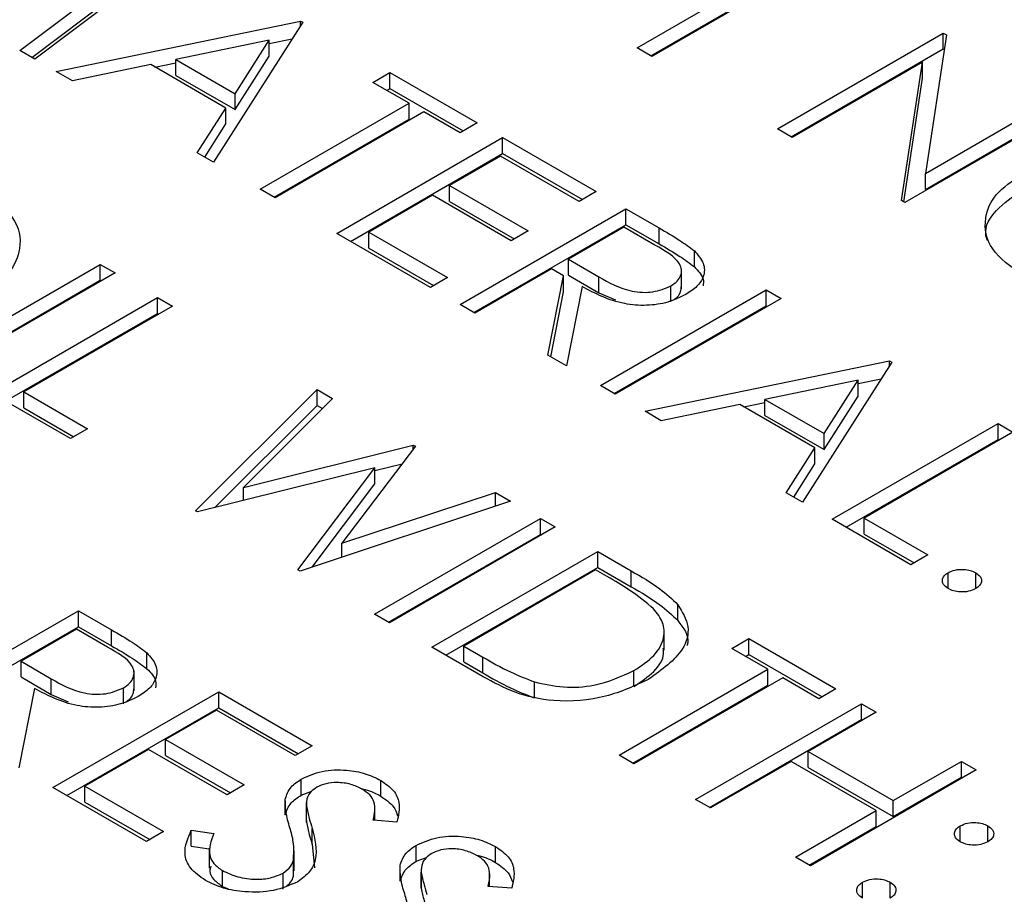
# Model space of a CAD drawing. Header units: inches. Extents: x 1802 to 2468, y -253 to -72.
# Tile 84 of 256: x 1860.805 to 1861.309, y -184.063 to -183.615. Entities that reach past the tile are written whole.
import ezdxf

# ---------------------------------------------------------------- set-up
doc = ezdxf.new("R2010")
doc.units = ezdxf.units.IN
doc.header["$LTSCALE"] = 0.5
doc.header["$MEASUREMENT"] = 0
doc.layers.add('SID-M-S', color=105, linetype='Continuous')

msp = doc.modelspace()

# ---------------------------------------------------------------- linework, layer by layer
at = {"layer": 'SID-M-S'}
for p, q in [((1860.88666, -183.57973), (1860.81308, -183.63522)), ((1861.12121, -183.62941), (1861.19736, -183.58545)), ((1860.80543, -183.63081), (1860.85836, -183.59087)), ((1861.12828, -183.63349), (1861.19736, -183.59362)), ((1861.20498, -183.58985), (1861.12883, -183.63381)), ((1860.81156, -183.63435), (1860.85836, -183.59903)), ((1860.82396, -183.6415), (1860.94906, -183.61575)), ((1860.95015, -183.61638), (1860.90446, -183.68797)), ((1860.94906, -183.61575), (1860.95015, -183.61638)), ((1860.94906, -183.61809), (1860.94906, -183.61575)), ((1860.93298, -183.62723), (1860.94477, -183.6248)), ((1861.19301, -183.67086), (1861.27786, -183.62188)), ((1861.27946, -183.6228), (1861.26874, -183.69371)), ((1861.27786, -183.62188), (1861.27946, -183.6228)), ((1861.27786, -183.63004), (1861.27786, -183.62188)), ((1860.93298, -183.62557), (1860.8852, -183.63541)), ((1860.91552, -183.65291), (1860.93298, -183.62557)), ((1860.93298, -183.63373), (1860.93298, -183.62557)), ((1861.12883, -183.63381), (1861.12121, -183.62941)), ((1860.81308, -183.63522), (1860.80543, -183.63081)), ((1860.91552, -183.66108), (1860.93298, -183.63373)), ((1861.20008, -183.67494), (1861.27786, -183.63004)), ((1861.27786, -183.63004), (1861.27833, -183.63031)), ((1860.87237, -183.63805), (1860.83227, -183.6463)), ((1860.91083, -183.66025), (1860.87237, -183.63805)), ((1860.87448, -183.63927), (1860.8852, -183.63706)), ((1860.8852, -183.64357), (1860.8852, -183.63541)), ((1860.8852, -183.63541), (1860.91552, -183.65291)), ((1861.26726, -183.63679), (1861.20063, -183.67526)), ((1861.25655, -183.70754), (1861.26726, -183.63679)), ((1861.26726, -183.64496), (1861.26726, -183.63679)), ((1860.83227, -183.6463), (1860.82396, -183.6415)), ((1860.8852, -183.64357), (1860.91552, -183.66108)), ((1860.98605, -183.64715), (1860.99475, -183.64213)), ((1860.99475, -183.64213), (1861.03935, -183.66788)), ((1860.99475, -183.65029), (1860.99475, -183.64213)), ((1861.25768, -183.7082), (1861.26726, -183.64496)), ((1861.00454, -183.65783), (1860.98605, -183.64715)), ((1860.91552, -183.66108), (1860.91552, -183.65291)), ((1860.99312, -183.65124), (1860.99475, -183.65029)), ((1860.99475, -183.65029), (1861.03228, -183.67196)), ((1861.26874, -183.69371), (1861.33552, -183.65516)), ((1860.92839, -183.70179), (1861.00454, -183.65783)), ((1861.00454, -183.66599), (1861.00454, -183.65783)), ((1861.34313, -183.65956), (1861.25828, -183.70854)), ((1860.89618, -183.6832), (1860.91083, -183.66025)), ((1860.91083, -183.66842), (1860.91083, -183.66025)), ((1861.01215, -183.66223), (1860.936, -183.70619)), ((1861.03065, -183.6729), (1861.01215, -183.66223)), ((1861.26874, -183.70188), (1861.33552, -183.66333)), ((1860.89999, -183.68539), (1860.91083, -183.66842)), ((1860.93546, -183.70587), (1861.00454, -183.66599)), ((1861.03935, -183.66788), (1861.03065, -183.6729)), ((1861.20063, -183.67526), (1861.19301, -183.67086)), ((1860.96755, -183.7244), (1861.05241, -183.67541)), ((1861.05241, -183.67541), (1861.10027, -183.70305)), ((1861.05241, -183.68358), (1861.05241, -183.67541)), ((1860.90446, -183.68797), (1860.89618, -183.6832)), ((1860.97462, -183.72848), (1861.05241, -183.68358)), ((1861.05132, -183.68483), (1861.02521, -183.69991)), ((1861.09157, -183.70807), (1861.05132, -183.68483)), ((1861.05241, -183.68358), (1861.0932, -183.70713)), ((1861.26874, -183.70188), (1861.26874, -183.69371)), ((1861.02521, -183.69991), (1861.06546, -183.72314)), ((1861.02521, -183.70807), (1861.02521, -183.69991)), ((1860.936, -183.70619), (1860.92839, -183.70179)), ((1861.01651, -183.70493), (1860.98387, -183.72377)), ((1861.05676, -183.72817), (1861.01651, -183.70493)), ((1861.10027, -183.70305), (1861.09157, -183.70807)), ((1861.02521, -183.70807), (1861.05839, -183.72722)), ((1861.25828, -183.70854), (1861.25655, -183.70754)), ((1861.03065, -183.76082), (1861.1155, -183.71184)), ((1861.1155, -183.71184), (1861.13248, -183.72164)), ((1861.1155, -183.72), (1861.1155, -183.71184)), ((1861.03772, -183.76491), (1861.1155, -183.72)), ((1861.1155, -183.72), (1861.13248, -183.72981)), ((1861.01542, -183.75203), (1860.96755, -183.7244)), ((1860.98387, -183.72377), (1861.02412, -183.74701)), ((1860.98387, -183.73194), (1860.98387, -183.72377)), ((1861.06546, -183.72314), (1861.05676, -183.72817)), ((1861.11441, -183.72126), (1861.08613, -183.73759)), ((1861.13032, -183.73044), (1861.11441, -183.72126)), ((1861.13248, -183.72981), (1861.13248, -183.72164)), ((1860.98387, -183.73194), (1861.01705, -183.75109)), ((1861.15055, -183.74157), (1861.15055, -183.73341)), ((1860.76168, -183.78924), (1860.84653, -183.74026)), ((1860.84653, -183.74026), (1860.85414, -183.74465)), ((1860.84653, -183.74842), (1860.84653, -183.74026)), ((1861.08613, -183.73759), (1861.10155, -183.74662)), ((1861.08613, -183.74575), (1861.08613, -183.73759)), ((1860.85414, -183.74465), (1860.76929, -183.79364)), ((1861.07743, -183.74261), (1861.03826, -183.76522)), ((1861.08361, -183.74618), (1861.07743, -183.74261)), ((1861.08613, -183.74575), (1861.10155, -183.75479)), ((1861.14392, -183.75282), (1861.14392, -183.74261)), ((1860.76875, -183.79332), (1860.84653, -183.74842)), ((1860.84653, -183.74842), (1860.84707, -183.74873)), ((1861.02412, -183.74701), (1861.01542, -183.75203)), ((1861.07562, -183.78679), (1861.08361, -183.74618)), ((1861.08361, -183.75435), (1861.08361, -183.74618)), ((1861.10155, -183.75479), (1861.10155, -183.74662)), ((1861.07707, -183.78762), (1861.08361, -183.75435)), ((1861.09303, -183.75162), (1861.08504, -183.79222)), ((1861.10155, -183.75479), (1861.11021, -183.75849)), ((1861.10245, -183.80227), (1861.1873, -183.75329)), ((1861.13852, -183.75947), (1861.13852, -183.7513)), ((1861.1873, -183.75329), (1861.19491, -183.75768)), ((1861.1873, -183.76145), (1861.1873, -183.75329)), ((1860.79105, -183.8062), (1860.8759, -183.75721)), ((1860.8759, -183.75721), (1860.88352, -183.76161)), ((1860.8759, -183.76538), (1860.8759, -183.75721)), ((1861.03826, -183.76522), (1861.03065, -183.76082)), ((1861.19491, -183.75768), (1861.11006, -183.80667)), ((1860.79812, -183.81028), (1860.8759, -183.76538)), ((1860.88352, -183.76161), (1860.80737, -183.80557)), ((1860.8759, -183.76538), (1860.87644, -183.76569)), ((1861.10952, -183.80635), (1861.1873, -183.76145)), ((1861.1873, -183.76145), (1861.18784, -183.76177)), ((1861.08504, -183.79222), (1861.07562, -183.78679)), ((1861.12529, -183.81546), (1861.2504, -183.78971)), ((1861.25148, -183.79034), (1861.20579, -183.86193)), ((1861.2504, -183.78971), (1861.25148, -183.79034)), ((1861.2504, -183.79204), (1861.2504, -183.78971)), ((1861.23432, -183.79952), (1861.18653, -183.80937)), ((1861.21686, -183.82687), (1861.23432, -183.79952)), ((1861.23432, -183.80119), (1861.24611, -183.79876)), ((1861.23432, -183.80769), (1861.23432, -183.79952)), ((1860.8313, -183.82943), (1860.79105, -183.8062)), ((1860.80737, -183.80557), (1860.84, -183.82441)), ((1860.80737, -183.81373), (1860.80737, -183.80557)), ((1860.89521, -183.86633), (1860.95749, -183.80431)), ((1860.95749, -183.80431), (1860.96536, -183.80886)), ((1860.95749, -183.81248), (1860.95749, -183.80431)), ((1861.11006, -183.80667), (1861.10245, -183.80227)), ((1860.96536, -183.80886), (1860.91974, -183.85437)), ((1861.17582, -183.81323), (1861.18653, -183.81102)), ((1861.18653, -183.81753), (1861.18653, -183.80937)), ((1861.18653, -183.80937), (1861.21686, -183.82687)), ((1861.21686, -183.83504), (1861.23432, -183.80769)), ((1860.80737, -183.81373), (1860.83293, -183.82849)), ((1860.90494, -183.86481), (1860.95749, -183.81248)), ((1860.95749, -183.81248), (1860.96017, -183.81403)), ((1861.1336, -183.82026), (1861.12529, -183.81546)), ((1861.1737, -183.81201), (1861.1336, -183.82026)), ((1861.21217, -183.83421), (1861.1737, -183.81201)), ((1861.18653, -183.81753), (1861.21686, -183.83504)), ((1860.84, -183.82441), (1860.8313, -183.82943)), ((1861.22102, -183.87072), (1861.30588, -183.82174)), ((1861.31349, -183.82614), (1861.23734, -183.8701)), ((1861.30588, -183.82174), (1861.31349, -183.82614)), ((1861.30588, -183.8299), (1861.30588, -183.82174)), ((1861.21686, -183.83504), (1861.21686, -183.82687)), ((1861.2281, -183.87481), (1861.30588, -183.8299)), ((1861.30588, -183.8299), (1861.30642, -183.83022)), ((1860.91974, -183.85437), (1861.00666, -183.8327)), ((1861.00777, -183.83334), (1860.9702, -183.88301)), ((1861.00666, -183.8327), (1861.00777, -183.83334)), ((1861.00666, -183.8348), (1861.00666, -183.8327)), ((1861.19752, -183.85715), (1861.21217, -183.83421)), ((1861.21217, -183.84238), (1861.21217, -183.83421)), ((1860.98703, -183.84441), (1860.8963, -183.86696)), ((1860.94767, -183.89661), (1860.98703, -183.84441)), ((1860.98703, -183.84576), (1861.00101, -183.84227)), ((1860.98703, -183.85257), (1860.98703, -183.84441)), ((1861.20133, -183.85935), (1861.21217, -183.84238)), ((1860.91974, -183.86113), (1860.91974, -183.85437)), ((1860.95488, -183.8952), (1860.98703, -183.85257)), ((1861.05648, -183.86146), (1860.94875, -183.89724)), ((1860.9702, -183.88301), (1861.0487, -183.85697)), ((1861.0487, -183.85697), (1861.05648, -183.86146)), ((1861.0487, -183.86405), (1861.0487, -183.85697)), ((1861.20579, -183.86193), (1861.19752, -183.85715)), ((1860.8963, -183.86696), (1860.89521, -183.86633)), ((1860.98686, -183.91924), (1861.07171, -183.87025)), ((1861.07171, -183.87025), (1861.07933, -183.87465)), ((1861.07171, -183.87842), (1861.07171, -183.87025)), ((1861.26127, -183.89396), (1861.22102, -183.87072)), ((1861.23734, -183.8701), (1861.26998, -183.88894)), ((1861.23734, -183.87826), (1861.23734, -183.8701)), ((1861.07933, -183.87465), (1860.99448, -183.92363)), ((1860.99393, -183.92332), (1861.07171, -183.87842)), ((1861.07171, -183.87842), (1861.07226, -183.87873)), ((1861.23734, -183.87826), (1861.2629, -183.89302)), ((1860.9702, -183.89011), (1860.9702, -183.88301)), ((1861.01623, -183.93619), (1861.10109, -183.88721)), ((1861.10109, -183.88721), (1861.11822, -183.8971)), ((1861.10109, -183.89537), (1861.10109, -183.88721)), ((1861.26998, -183.88894), (1861.26127, -183.89396)), ((1860.94875, -183.89724), (1860.94767, -183.89661)), ((1861.02331, -183.94028), (1861.10109, -183.89537)), ((1861.1, -183.89663), (1861.03255, -183.93557)), ((1861.10597, -183.90007), (1861.1, -183.89663)), ((1861.10109, -183.89537), (1861.11822, -183.90527)), ((1861.11822, -183.90527), (1861.11822, -183.8971)), ((1861.28031, -183.90621), (1861.28031, -183.89804)), ((1861.29445, -183.90621), (1861.29445, -183.89804)), ((1861.14209, -183.92257), (1861.14209, -183.91441)), ((1860.75053, -183.96649), (1860.83538, -183.91751)), ((1860.83538, -183.91751), (1860.85236, -183.92731)), ((1860.83538, -183.92568), (1860.83538, -183.91751)), ((1860.99448, -183.92363), (1860.98686, -183.91924)), ((1860.7576, -183.97058), (1860.83538, -183.92568)), ((1860.83429, -183.92693), (1860.80601, -183.94326)), ((1860.8502, -183.93611), (1860.83429, -183.92693)), ((1860.83538, -183.92568), (1860.85236, -183.93548)), ((1860.85236, -183.93548), (1860.85236, -183.92731)), ((1861.13505, -183.93762), (1861.13505, -183.92742)), ((1861.16962, -183.93682), (1861.17832, -183.9318)), ((1861.17832, -183.9318), (1861.22293, -183.95755)), ((1861.17832, -183.93996), (1861.17832, -183.9318)), ((1861.04253, -183.95137), (1861.01623, -183.93619)), ((1861.03255, -183.93557), (1861.04229, -183.94119)), ((1861.03255, -183.94373), (1861.03255, -183.93557)), ((1861.18812, -183.9475), (1861.16962, -183.93682)), ((1860.87043, -183.94724), (1860.87043, -183.93908)), ((1861.04229, -183.94935), (1861.04229, -183.94119)), ((1861.17669, -183.9409), (1861.17832, -183.93996)), ((1861.17832, -183.93996), (1861.21585, -183.96163)), ((1860.80601, -183.94326), (1860.82142, -183.9523)), ((1860.80601, -183.95142), (1860.80601, -183.94326)), ((1861.03255, -183.94373), (1861.04229, -183.94935)), ((1860.80601, -183.95142), (1860.82142, -183.96046)), ((1860.82142, -183.96046), (1860.82142, -183.9523)), ((1860.8638, -183.95849), (1860.8638, -183.94828)), ((1861.11197, -183.99146), (1861.18812, -183.9475)), ((1861.19573, -183.95189), (1861.11958, -183.99585)), ((1861.11961, -183.95627), (1861.11961, -183.94811)), ((1861.18812, -183.95566), (1861.18812, -183.9475)), ((1861.21422, -183.96257), (1861.19573, -183.95189)), ((1860.81291, -183.95729), (1860.80492, -183.99789)), ((1860.85839, -183.96514), (1860.85839, -183.95698)), ((1861.06871, -183.96211), (1861.06871, -183.95394)), ((1861.11904, -183.99554), (1861.18812, -183.95566)), ((1860.82142, -183.96046), (1860.83009, -183.96416)), ((1860.82232, -184.00794), (1860.90718, -183.95896)), ((1860.90718, -183.95896), (1860.95504, -183.98659)), ((1860.90718, -183.96712), (1860.90718, -183.95896)), ((1861.22293, -183.95755), (1861.21422, -183.96257)), ((1860.8294, -184.01203), (1860.90718, -183.96712)), ((1860.90718, -183.96712), (1860.94797, -183.99067)), ((1861.15113, -184.01407), (1861.23598, -183.96508)), ((1861.23598, -183.96508), (1861.2436, -183.96948)), ((1861.23598, -183.97325), (1861.23598, -183.96508)), ((1860.90609, -183.96838), (1860.87998, -183.98345)), ((1860.94634, -183.99161), (1860.90609, -183.96838)), ((1861.2436, -183.96948), (1861.20878, -183.98957)), ((1861.1582, -184.01815), (1861.23598, -183.97325)), ((1861.23598, -183.97325), (1861.23652, -183.97356)), ((1860.87998, -183.98345), (1860.92023, -184.00669)), ((1860.87998, -183.99162), (1860.87998, -183.98345)), ((1860.95504, -183.98659), (1860.94634, -183.99161)), ((1860.87128, -183.98847), (1860.83864, -184.00731)), ((1860.91153, -184.01171), (1860.87128, -183.98847)), ((1860.87998, -183.99162), (1860.91316, -184.01077)), ((1861.11958, -183.99585), (1861.11197, -183.99146)), ((1861.20878, -183.98957), (1861.2523, -184.01469)), ((1861.20878, -183.99774), (1861.20878, -183.98957)), ((1861.20008, -183.9946), (1861.15874, -184.01846)), ((1861.2436, -184.01972), (1861.20008, -183.9946)), ((1861.20878, -183.99774), (1861.2523, -184.02286)), ((1861.2523, -184.01469), (1861.28711, -183.9946)), ((1861.28711, -183.9946), (1861.29473, -183.99899)), ((1861.28711, -184.00276), (1861.28711, -183.9946)), ((1861.29473, -183.99899), (1861.20987, -184.04798)), ((1861.2523, -184.02286), (1861.28711, -184.00276)), ((1861.28711, -184.00276), (1861.28765, -184.00308)), ((1860.83864, -184.00731), (1860.87889, -184.03055)), ((1860.83864, -184.01548), (1860.83864, -184.00731)), ((1860.92023, -184.00669), (1860.91153, -184.01171)), ((1860.94938, -184.01184), (1860.94938, -184.00367)), ((1860.99009, -184.01248), (1860.99009, -184.00431)), ((1860.87019, -184.03558), (1860.82232, -184.00794)), ((1860.94938, -184.01184), (1860.95474, -184.00988)), ((1860.83864, -184.01548), (1860.87182, -184.03463)), ((1860.94121, -184.02204), (1860.94121, -184.01387)), ((1860.95197, -184.01563), (1860.95197, -184.02584)), ((1860.95198, -184.02559), (1860.95198, -184.01742)), ((1860.987, -184.02475), (1860.987, -184.0178)), ((1861.15874, -184.01846), (1861.15113, -184.01407)), ((1861.2523, -184.02286), (1861.2523, -184.01469)), ((1861.20226, -184.04358), (1861.2436, -184.01972)), ((1861.2436, -184.02788), (1861.2436, -184.01972)), ((1860.95208, -184.02482), (1860.95198, -184.02559)), ((1860.99834, -184.02565), (1860.98623, -184.02469)), ((1861.20933, -184.04767), (1861.2436, -184.02788)), ((1861.28657, -184.03573), (1861.28657, -184.02757)), ((1861.30071, -184.03573), (1861.30071, -184.02757)), ((1860.87889, -184.03055), (1860.87019, -184.03558)), ((1860.89309, -184.02989), (1860.90456, -184.03155)), ((1860.89309, -184.03806), (1860.89309, -184.02989)), ((1860.95494, -184.03705), (1860.95494, -184.02888)), ((1860.89309, -184.03806), (1860.90233, -184.0394)), ((1860.95494, -184.03705), (1860.95612, -184.04903)), ((1861.00813, -184.04575), (1861.00813, -184.03759)), ((1860.90233, -184.03898), (1860.90233, -184.04919)), ((1860.94579, -184.0506), (1860.94579, -184.04039)), ((1861.04884, -184.04639), (1861.04884, -184.03822)), ((1860.94534, -184.05337), (1860.94534, -184.0452)), ((1860.99995, -184.05595), (1860.99995, -184.04778)), ((1861.00813, -184.04575), (1861.01348, -184.0438)), ((1861.20987, -184.04798), (1861.20226, -184.04358)), ((1860.90905, -184.05864), (1860.90905, -184.05047)), ((1860.94005, -184.05993), (1860.94005, -184.05177)), ((1861.01072, -184.04954), (1861.01072, -184.05975)), ((1861.01073, -184.0595), (1861.01073, -184.05133)), ((1861.04574, -184.05867), (1861.04574, -184.05171)), ((1861.23653, -184.06462), (1861.23653, -184.05646)), ((1861.25067, -184.06462), (1861.25067, -184.05646)), ((1860.90905, -184.05864), (1860.912, -184.05983)), ((1861.01083, -184.05874), (1861.01073, -184.0595)), ((1861.05708, -184.05957), (1861.04498, -184.05861))]:
    msp.add_line(p, q, dxfattribs=at)
for points, knots in [([(1861.31825, -183.74567), (1861.3124, -183.74146), (1861.30071, -183.73302), (1861.29807, -183.71766), (1861.30363, -183.70404), (1861.31304, -183.69756), (1861.31774, -183.69431)], [0, 0, 0, 0, 0.279663, 0.559354, 0.779636, 1, 1, 1, 1]), ([(1860.78615, -183.70289), (1860.7921, -183.70713), (1860.804, -183.71561), (1860.80683, -183.73115), (1860.80107, -183.74489), (1860.79151, -183.75142), (1860.78673, -183.75468)], [0, 0, 0, 0, 0.279767, 0.559358, 0.779571, 1, 1, 1, 1]), ([(1861.30029, -183.72781), (1861.30001, -183.7268), (1861.29855, -183.72166), (1861.30409, -183.71217), (1861.31319, -183.70571), (1861.31774, -183.70248)], [0, 0, 0, 0, 0.108942, 0.554389, 1, 1, 1, 1]), ([(1861.13248, -183.72164), (1861.1361, -183.72372), (1861.14255, -183.72742), (1861.14811, -183.73158), (1861.15055, -183.73341)], [0, 0, 0, 0, 0.56024, 1, 1, 1, 1]), ([(1861.13852, -183.7513), (1861.13967, -183.75053), (1861.14197, -183.74899), (1861.14367, -183.74606), (1861.14415, -183.74303), (1861.14201, -183.737), (1861.13551, -183.73336), (1861.13032, -183.73044)], [0, 0, 0, 0, 0.125307, 0.250617, 0.375954, 0.501281, 1, 1, 1, 1]), ([(1861.13248, -183.72981), (1861.1361, -183.73188), (1861.14255, -183.73558), (1861.14811, -183.73974), (1861.15055, -183.74157)], [0, 0, 0, 0, 0.56024, 1, 1, 1, 1]), ([(1861.15055, -183.73341), (1861.15233, -183.73545), (1861.15589, -183.73955), (1861.15577, -183.74608), (1861.15228, -183.75167), (1861.14817, -183.75436), (1861.14611, -183.75571)], [0, 0, 0, 0, 0.279797, 0.5595, 0.779626, 1, 1, 1, 1]), ([(1861.15055, -183.74157), (1861.15251, -183.74361), (1861.15546, -183.74669), (1861.15512, -183.75014), (1861.155, -183.75131)], [0, 0, 0, 0, 0.663336, 1, 1, 1, 1]), ([(1861.10155, -183.74662), (1861.10677, -183.74962), (1861.11332, -183.75338), (1861.12389, -183.7547), (1861.13116, -183.75439), (1861.13558, -183.75254), (1861.13852, -183.7513)], [0, 0, 0, 0, 0.499827, 0.625498, 0.751208, 1, 1, 1, 1]), ([(1861.14611, -183.75571), (1861.14321, -183.75713), (1861.1374, -183.75997), (1861.12608, -183.76166), (1861.10938, -183.76026), (1861.09977, -183.75518), (1861.09303, -183.75162)], [0, 0, 0, 0, 0.18712, 0.373979, 0.560911, 1, 1, 1, 1]), ([(1861.14019, -183.75819), (1861.14071, -183.75782), (1861.14235, -183.75667), (1861.14363, -183.75442), (1861.14375, -183.7526), (1861.14381, -183.75179)], [0, 0, 0, 0, 0.207022, 0.646979, 1, 1, 1, 1]), ([(1861.28031, -183.89804), (1861.28148, -183.89751), (1861.28381, -183.89645), (1861.28804, -183.89623), (1861.29178, -183.89675), (1861.29356, -183.89761), (1861.29445, -183.89804)], [0, 0, 0, 0, 0.2795762, 0.5592837, 0.7795524, 1, 1, 1, 1]), ([(1861.12966, -183.9165), (1861.12568, -183.91322), (1861.11857, -183.90736), (1861.10982, -183.9023), (1861.10597, -183.90007)], [0, 0, 0, 0, 0.559542, 1, 1, 1, 1]), ([(1861.11822, -183.8971), (1861.12331, -183.90005), (1861.1324, -183.90531), (1861.13913, -183.91163), (1861.14209, -183.91441)], [0, 0, 0, 0, 0.560445, 1, 1, 1, 1]), ([(1861.28031, -183.90621), (1861.2794, -183.90553), (1861.27758, -183.90418), (1861.27719, -183.90175), (1861.27809, -183.89959), (1861.27957, -183.89856), (1861.28031, -183.89804)], [0, 0, 0, 0, 0.279581, 0.559143, 0.779575, 1, 1, 1, 1]), ([(1861.29445, -183.89804), (1861.29538, -183.89871), (1861.29724, -183.90006), (1861.29758, -183.9025), (1861.29673, -183.90467), (1861.29521, -183.90569), (1861.29445, -183.90621)], [0, 0, 0, 0, 0.2796016, 0.559212, 0.7794752, 1, 1, 1, 1]), ([(1861.11822, -183.90527), (1861.12331, -183.90821), (1861.1324, -183.91347), (1861.13913, -183.9198), (1861.14209, -183.92257)], [0, 0, 0, 0, 0.560445, 1, 1, 1, 1]), ([(1861.29445, -183.90621), (1861.29329, -183.90674), (1861.29096, -183.9078), (1861.28673, -183.90801), (1861.28299, -183.9075), (1861.2812, -183.90664), (1861.28031, -183.90621)], [0, 0, 0, 0, 0.279469, 0.559358, 0.779674, 1, 1, 1, 1]), ([(1861.11961, -183.94811), (1861.12331, -183.94565), (1861.1307, -183.94076), (1861.13543, -183.93195), (1861.13508, -183.92349), (1861.13147, -183.91883), (1861.12966, -183.9165)], [0, 0, 0, 0, 0.280178, 0.559765, 0.779797, 1, 1, 1, 1]), ([(1861.14209, -183.91441), (1861.14431, -183.91811), (1861.14877, -183.92551), (1861.14496, -183.93983), (1861.13394, -183.94771), (1861.12721, -183.95251)], [0, 0, 0, 0, 0.2802641, 0.5607148, 1, 1, 1, 1]), ([(1861.14209, -183.92257), (1861.14491, -183.92629), (1861.14813, -183.93054), (1861.14687, -183.93493), (1861.14672, -183.93548)], [0, 0, 0, 0, 0.874765, 1, 1, 1, 1]), ([(1860.85236, -183.92731), (1860.85598, -183.92939), (1860.86243, -183.93309), (1860.86798, -183.93725), (1860.87043, -183.93908)], [0, 0, 0, 0, 0.56024, 1, 1, 1, 1]), ([(1860.85839, -183.95698), (1860.85954, -183.95621), (1860.86185, -183.95467), (1860.86355, -183.95173), (1860.86403, -183.9487), (1860.86189, -183.94267), (1860.85539, -183.93903), (1860.8502, -183.93611)], [0, 0, 0, 0, 0.125307, 0.250617, 0.375954, 0.501281, 1, 1, 1, 1]), ([(1860.85236, -183.93548), (1860.85598, -183.93755), (1860.86243, -183.94126), (1860.86798, -183.94541), (1860.87043, -183.94724)], [0, 0, 0, 0, 0.56024, 1, 1, 1, 1]), ([(1861.11961, -183.95627), (1861.12324, -183.95382), (1861.13047, -183.94893), (1861.13522, -183.94167), (1861.13469, -183.93753), (1861.13457, -183.93661)], [0, 0, 0, 0, 0.437941, 0.874957, 1, 1, 1, 1]), ([(1860.87043, -183.93908), (1860.87221, -183.94112), (1860.87576, -183.94522), (1860.87565, -183.95175), (1860.87215, -183.95734), (1860.86805, -183.96003), (1860.86599, -183.96138)], [0, 0, 0, 0, 0.2797971, 0.5594998, 0.7796265, 1, 1, 1, 1]), ([(1861.04229, -183.94119), (1861.04685, -183.94383), (1861.05499, -183.94856), (1861.06452, -183.9523), (1861.06871, -183.95394)], [0, 0, 0, 0, 0.560426, 1, 1, 1, 1]), ([(1860.87043, -183.94724), (1860.87239, -183.94928), (1860.87534, -183.95236), (1860.875, -183.95582), (1860.87488, -183.95698)], [0, 0, 0, 0, 0.6633364, 1, 1, 1, 1]), ([(1860.82142, -183.9523), (1860.82665, -183.9553), (1860.83319, -183.95905), (1860.84377, -183.96037), (1860.85104, -183.96007), (1860.85546, -183.95821), (1860.85839, -183.95698)], [0, 0, 0, 0, 0.499827, 0.625498, 0.751208, 1, 1, 1, 1]), ([(1861.04229, -183.94935), (1861.04685, -183.952), (1861.05499, -183.95672), (1861.06452, -183.96046), (1861.06871, -183.96211)], [0, 0, 0, 0, 0.5604262, 1, 1, 1, 1]), ([(1861.12721, -183.95251), (1861.12022, -183.95583), (1861.10626, -183.96246), (1861.08009, -183.96488), (1861.05801, -183.95979), (1861.0477, -183.95418), (1861.04253, -183.95137)], [0, 0, 0, 0, 0.280124, 0.559248, 0.778837, 1, 1, 1, 1]), ([(1861.06871, -183.95394), (1861.07358, -183.95504), (1861.08332, -183.95724), (1861.10259, -183.95598), (1861.11316, -183.95109), (1861.11961, -183.94811)], [0, 0, 0, 0, 0.280536, 0.561015, 1, 1, 1, 1]), ([(1860.86599, -183.96138), (1860.86308, -183.9628), (1860.85728, -183.96564), (1860.84595, -183.96734), (1860.82926, -183.96593), (1860.81965, -183.96085), (1860.81291, -183.95729)], [0, 0, 0, 0, 0.18712, 0.373979, 0.560911, 1, 1, 1, 1]), ([(1860.86007, -183.96386), (1860.86059, -183.9635), (1860.86223, -183.96235), (1860.86351, -183.96009), (1860.86363, -183.95827), (1860.86369, -183.95746)], [0, 0, 0, 0, 0.207022, 0.646979, 1, 1, 1, 1]), ([(1860.94938, -184.00367), (1860.95276, -184.00215), (1860.95952, -183.9991), (1860.97186, -183.99866), (1860.98241, -184.00057), (1860.98753, -184.00307), (1860.99009, -184.00431)], [0, 0, 0, 0, 0.279553, 0.558798, 0.779378, 1, 1, 1, 1]), ([(1860.94121, -184.01387), (1860.94191, -184.01174), (1860.94317, -184.00792), (1860.94748, -184.00497), (1860.94938, -184.00367)], [0, 0, 0, 0, 0.55984, 1, 1, 1, 1]), ([(1860.98054, -184.00885), (1860.97868, -184.00793), (1860.97498, -184.00609), (1860.96819, -184.00523), (1860.96183, -184.00576), (1860.95885, -184.00716), (1860.95735, -184.00786)], [0, 0, 0, 0, 0.280274, 0.559931, 0.77992, 1, 1, 1, 1]), ([(1860.99009, -184.00431), (1860.99245, -184.00597), (1860.99716, -184.00928), (1861.00035, -184.01688), (1860.9991, -184.02233), (1860.99834, -184.02565)], [0, 0, 0, 0, 0.27975, 0.559501, 1, 1, 1, 1]), ([(1860.94121, -184.02204), (1860.94191, -184.0199), (1860.94317, -184.01609), (1860.94748, -184.01314), (1860.94938, -184.01184)], [0, 0, 0, 0, 0.55984, 1, 1, 1, 1]), ([(1860.95735, -184.00786), (1860.95627, -184.00861), (1860.9541, -184.01009), (1860.95203, -184.0134), (1860.952, -184.0159), (1860.95198, -184.01742)], [0, 0, 0, 0, 0.279946, 0.559774, 1, 1, 1, 1]), ([(1860.98027, -184.00873), (1860.98088, -184.00884), (1860.98468, -184.00949), (1860.98762, -184.01111), (1860.99009, -184.01248)], [0, 0, 0, 0, 0.159859, 1, 1, 1, 1]), ([(1860.98623, -184.02469), (1860.98691, -184.02153), (1860.98785, -184.01713), (1860.98475, -184.01167), (1860.98194, -184.00979), (1860.98054, -184.00885)], [0, 0, 0, 0, 0.559818, 0.779848, 1, 1, 1, 1]), ([(1860.99009, -184.01248), (1860.99253, -184.01412), (1860.99685, -184.01704), (1860.9981, -184.02079), (1860.99865, -184.02242)], [0, 0, 0, 0, 0.564272, 1, 1, 1, 1]), ([(1860.94357, -184.02856), (1860.94276, -184.02583), (1860.94131, -184.02097), (1860.94124, -184.01604), (1860.94121, -184.01387)], [0, 0, 0, 0, 0.560413, 1, 1, 1, 1]), ([(1860.95198, -184.01742), (1860.95245, -184.01957), (1860.95329, -184.0234), (1860.95444, -184.02721), (1860.95494, -184.02888)], [0, 0, 0, 0, 0.559906, 1, 1, 1, 1]), ([(1860.95198, -184.02559), (1860.95245, -184.02773), (1860.95329, -184.03157), (1860.95444, -184.03537), (1860.95494, -184.03705)], [0, 0, 0, 0, 0.559906, 1, 1, 1, 1]), ([(1861.28657, -184.03573), (1861.28564, -184.03506), (1861.2838, -184.03371), (1861.28343, -184.03127), (1861.28432, -184.02911), (1861.28582, -184.02808), (1861.28657, -184.02757)], [0, 0, 0, 0, 0.2796468, 0.5592988, 0.7796148, 1, 1, 1, 1]), ([(1861.28657, -184.02757), (1861.28774, -184.02704), (1861.29007, -184.02599), (1861.2943, -184.02577), (1861.29803, -184.02628), (1861.29981, -184.02714), (1861.30071, -184.02757)], [0, 0, 0, 0, 0.279585, 0.559454, 0.779697, 1, 1, 1, 1]), ([(1861.30071, -184.02757), (1861.30164, -184.02824), (1861.30349, -184.02959), (1861.30383, -184.03203), (1861.30298, -184.0342), (1861.30147, -184.03522), (1861.30071, -184.03573)], [0, 0, 0, 0, 0.279602, 0.559212, 0.779475, 1, 1, 1, 1]), ([(1860.90034, -184.05549), (1860.89752, -184.0535), (1860.89187, -184.04951), (1860.88859, -184.04024), (1860.89138, -184.03382), (1860.89309, -184.02989)], [0, 0, 0, 0, 0.27988, 0.559666, 1, 1, 1, 1]), ([(1860.90456, -184.03155), (1860.90321, -184.03525), (1860.90132, -184.04039), (1860.90421, -184.04703), (1860.90743, -184.04932), (1860.90905, -184.05047)], [0, 0, 0, 0, 0.559321, 0.779782, 1, 1, 1, 1]), ([(1860.94534, -184.0452), (1860.94552, -184.04208), (1860.94585, -184.03649), (1860.94426, -184.03099), (1860.94357, -184.02856)], [0, 0, 0, 0, 0.559496, 1, 1, 1, 1]), ([(1860.95494, -184.02888), (1860.95632, -184.03423), (1860.95824, -184.04167), (1860.95434, -184.05121), (1860.94981, -184.05456), (1860.94755, -184.05623)], [0, 0, 0, 0, 0.560115, 0.780284, 1, 1, 1, 1]), ([(1861.00813, -184.03759), (1861.01151, -184.03606), (1861.01826, -184.03301), (1861.0306, -184.03258), (1861.04115, -184.03449), (1861.04627, -184.03698), (1861.04884, -184.03822)], [0, 0, 0, 0, 0.279553, 0.558798, 0.779378, 1, 1, 1, 1]), ([(1860.99995, -184.04778), (1861.00066, -184.04565), (1861.00192, -184.04184), (1861.00623, -184.03889), (1861.00813, -184.03759)], [0, 0, 0, 0, 0.55984, 1, 1, 1, 1]), ([(1861.30071, -184.03573), (1861.29955, -184.03627), (1861.29722, -184.03734), (1861.29298, -184.03754), (1861.28924, -184.03704), (1861.28746, -184.03617), (1861.28657, -184.03573)], [0, 0, 0, 0, 0.279517, 0.559326, 0.779544, 1, 1, 1, 1]), ([(1861.0161, -184.04178), (1861.01501, -184.04252), (1861.01284, -184.044), (1861.01078, -184.04731), (1861.01075, -184.04981), (1861.01073, -184.05133)], [0, 0, 0, 0, 0.279946, 0.559774, 1, 1, 1, 1]), ([(1861.03928, -184.04276), (1861.03743, -184.04184), (1861.03372, -184.04001), (1861.02693, -184.03914), (1861.02058, -184.03967), (1861.01759, -184.04107), (1861.0161, -184.04178)], [0, 0, 0, 0, 0.280274, 0.559931, 0.77992, 1, 1, 1, 1]), ([(1861.03901, -184.04265), (1861.03962, -184.04275), (1861.04343, -184.0434), (1861.04637, -184.04503), (1861.04884, -184.04639)], [0, 0, 0, 0, 0.159859, 1, 1, 1, 1]), ([(1861.04498, -184.05861), (1861.04565, -184.05544), (1861.0466, -184.05104), (1861.04349, -184.04559), (1861.04069, -184.0437), (1861.03928, -184.04276)], [0, 0, 0, 0, 0.5598185, 0.7798479, 1, 1, 1, 1]), ([(1861.04884, -184.03822), (1861.05119, -184.03988), (1861.05591, -184.04319), (1861.05909, -184.05079), (1861.05784, -184.05624), (1861.05708, -184.05957)], [0, 0, 0, 0, 0.27975, 0.559501, 1, 1, 1, 1]), ([(1860.94005, -184.05177), (1860.94153, -184.05067), (1860.94418, -184.04871), (1860.94498, -184.04627), (1860.94534, -184.0452)], [0, 0, 0, 0, 0.55899, 1, 1, 1, 1]), ([(1860.99995, -184.05595), (1861.00066, -184.05381), (1861.00192, -184.05), (1861.00623, -184.04705), (1861.00813, -184.04575)], [0, 0, 0, 0, 0.55984, 1, 1, 1, 1]), ([(1861.00231, -184.06247), (1861.0015, -184.05975), (1861.00005, -184.05488), (1860.99998, -184.04995), (1860.99995, -184.04778)], [0, 0, 0, 0, 0.5604127, 1, 1, 1, 1]), ([(1861.04884, -184.04639), (1861.05127, -184.04804), (1861.0556, -184.05095), (1861.05685, -184.0547), (1861.05739, -184.05633)], [0, 0, 0, 0, 0.564272, 1, 1, 1, 1]), ([(1860.90308, -184.04821), (1860.90284, -184.04908), (1860.90219, -184.0514), (1860.90431, -184.05519), (1860.90747, -184.05749), (1860.90905, -184.05864)], [0, 0, 0, 0, 0.228979, 0.614702, 1, 1, 1, 1]), ([(1860.90905, -184.05047), (1860.91156, -184.05166), (1860.91657, -184.05402), (1860.92557, -184.05526), (1860.934, -184.05448), (1860.93803, -184.05267), (1860.94005, -184.05177)], [0, 0, 0, 0, 0.280276, 0.560148, 0.780153, 1, 1, 1, 1]), ([(1861.01073, -184.05133), (1861.0112, -184.05348), (1861.01203, -184.05731), (1861.01318, -184.06112), (1861.01368, -184.0628)], [0, 0, 0, 0, 0.559906, 1, 1, 1, 1]), ([(1860.94755, -184.05623), (1860.9436, -184.05796), (1860.9357, -184.06142), (1860.92152, -184.06178), (1860.9092, -184.05984), (1860.9033, -184.05694), (1860.90034, -184.05549)], [0, 0, 0, 0, 0.279183, 0.559085, 0.779446, 1, 1, 1, 1]), ([(1860.94201, -184.05819), (1860.94271, -184.05764), (1860.94453, -184.05622), (1860.94503, -184.05445), (1860.94534, -184.05337)], [0, 0, 0, 0, 0.384752, 1, 1, 1, 1]), ([(1861.23653, -184.06462), (1861.23561, -184.06395), (1861.23379, -184.0626), (1861.23341, -184.06016), (1861.2343, -184.058), (1861.23578, -184.05697), (1861.23653, -184.05646)], [0, 0, 0, 0, 0.279581, 0.559143, 0.779575, 1, 1, 1, 1]), ([(1861.23653, -184.05646), (1861.23769, -184.05593), (1861.24003, -184.05487), (1861.24425, -184.05464), (1861.24799, -184.05516), (1861.24978, -184.05602), (1861.25067, -184.05646)], [0, 0, 0, 0, 0.279576, 0.559284, 0.779552, 1, 1, 1, 1]), ([(1861.25067, -184.05646), (1861.25159, -184.05713), (1861.25345, -184.05847), (1861.25379, -184.06092), (1861.25294, -184.06308), (1861.25142, -184.06411), (1861.25067, -184.06462)], [0, 0, 0, 0, 0.279602, 0.559212, 0.779475, 1, 1, 1, 1]), ([(1861.00408, -184.07911), (1861.00426, -184.07599), (1861.00459, -184.07041), (1861.00301, -184.0649), (1861.00231, -184.06247)], [0, 0, 0, 0, 0.559496, 1, 1, 1, 1]), ([(1861.01073, -184.0595), (1861.0112, -184.06165), (1861.01203, -184.06548), (1861.01318, -184.06929), (1861.01368, -184.07096)], [0, 0, 0, 0, 0.559906, 1, 1, 1, 1])]:
    msp.add_open_spline(points, degree=3, knots=knots, dxfattribs=at)

doc.saveas('drawing.dxf')
